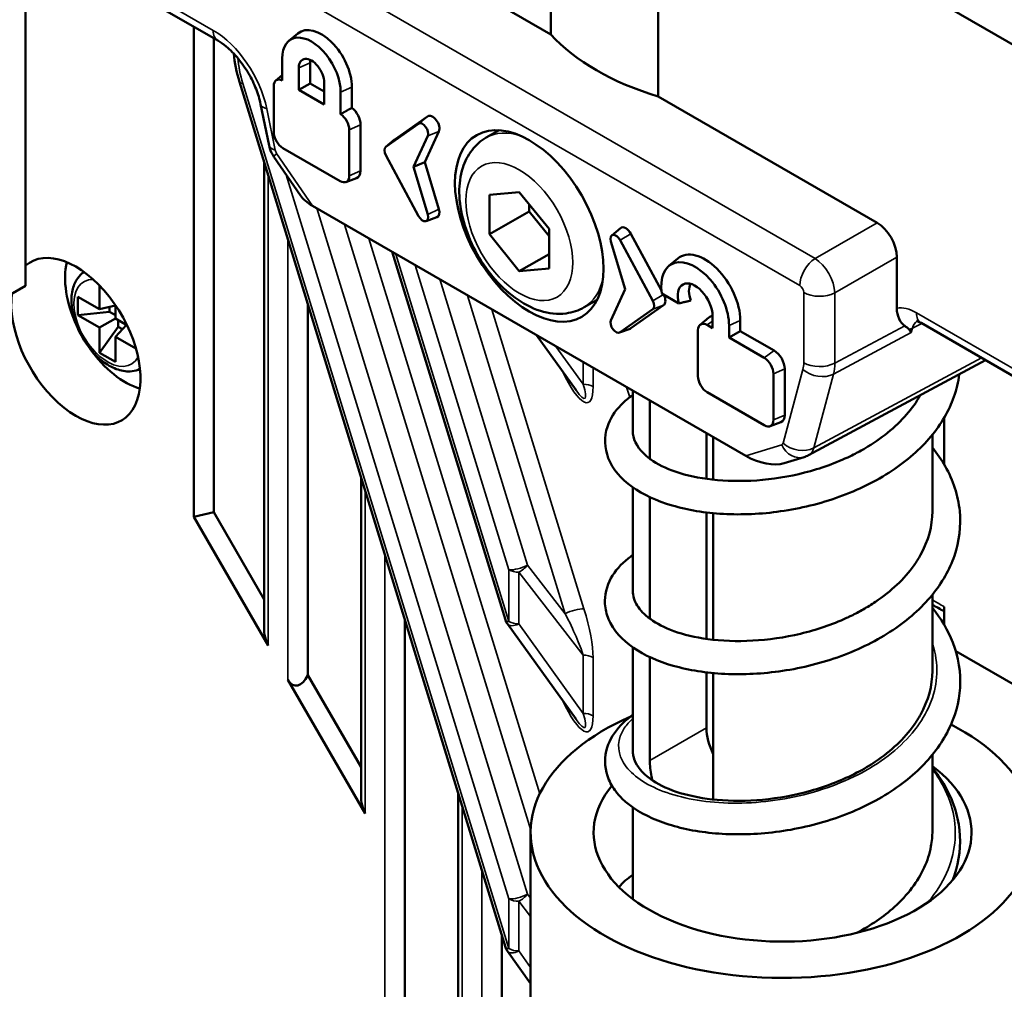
# Model space of a CAD drawing. Header units: millimetres. Extents: x 0 to 4638, y -120 to 1188.
# Tile 205 of 256: x 1368 to 1392, y 590 to 613. Entities that reach past the tile are written whole.
import ezdxf

# ---------------------------------------------------------------- set-up
doc = ezdxf.new("R2010")
doc.units = ezdxf.units.MM
doc.header["$LTSCALE"] = 2
doc.layers.add('Sichtbar (ISO)', color=7, linetype='Continuous', lineweight=50)
doc.layers.add('Sichtbar schmal (ISO)', color=7, linetype='Continuous', lineweight=35)

msp = doc.modelspace()

# ---------------------------------------------------------------- linework, layer by layer
at = {"layer": 'Sichtbar (ISO)'}
for p, q in [((1360.272, 624.3525), (1380.9669, 612.4043)), ((1380.9669, 618.5154), (1380.9669, 612.4043)), ((1398.4818, 608.4032), (1383.5247, 617.0387)), ((1383.5247, 610.9276), (1383.5247, 617.0387)), ((1368.4572, 616.8015), (1368.4572, 606.4141)), ((1368.4572, 614.9014), (1373.0404, 612.2553)), ((1372.4688, 600.912), (1372.4688, 612.5853)), ((1372.9403, 601.0247), (1372.9403, 612.3131)), ((1374.732, 612.2506), (1374.942, 612.4257)), ((1374.575, 611.3067), (1374.575, 611.8337)), ((1374.9673, 611.6072), (1374.9673, 611.0807)), ((1375.2361, 611.2359), (1375.2361, 611.7242)), ((1374.4193, 611.3042), (1374.575, 611.434)), ((1379.8873, 590.6643), (1373.5539, 611.273)), ((1374.3697, 610.0764), (1374.3697, 611.1724)), ((1374.9673, 611.0807), (1375.2361, 611.2359)), ((1374.9673, 611.0807), (1375.5708, 610.7323)), ((1375.5708, 611.0427), (1375.2361, 611.2359)), ((1375.5708, 610.7323), (1375.5708, 611.2588)), ((1376.2318, 610.6559), (1376.2318, 611.1493)), ((1375.963, 611.0323), (1375.963, 610.5053)), ((1388.7386, 607.9173), (1383.5247, 610.9276)), ((1374.2607, 609.7589), (1374.0588, 610.7456)), ((1378.0313, 610.4518), (1377.253, 609.903)), ((1376.1683, 610.134), (1376.1683, 609.0379)), ((1376.4371, 609.1549), (1376.4371, 610.251)), ((1377.0419, 609.7271), (1377.8202, 610.2759)), ((1379.4292, 609.9454), (1379.7366, 610.1228)), ((1377.0379, 609.724), (1377.248, 609.8991)), ((1378.0384, 609.9905), (1377.6987, 609.2467)), ((1377.9703, 609.3621), (1378.3047, 610.0942)), ((1375.949, 608.9113), (1374.5891, 609.6964)), ((1374.3766, 609.4872), (1375.0068, 608.5652)), ((1377.8202, 608.0772), (1377.0419, 609.5247)), ((1374.1402, 609.3653), (1374.1402, 598.2893)), ((1377.6987, 609.2467), (1377.9703, 609.3621)), ((1377.6987, 609.2467), (1378.0384, 608.1107)), ((1378.3047, 608.2438), (1377.9703, 609.3621)), ((1376.0879, 608.8884), (1376.3446, 608.9827)), ((1380.2188, 608.6497), (1379.5116, 608.5866)), ((1379.5116, 608.5866), (1379.5116, 607.6438)), ((1380.9259, 607.7701), (1380.2188, 608.6497)), ((1375.2966, 608.317), (1385.6101, 602.3624)), ((1380.4545, 608.1881), (1380.4545, 608.3565)), ((1378.0005, 607.9573), (1378.2572, 608.0517)), ((1379.5116, 607.6438), (1380.4545, 608.1881)), ((1380.9259, 607.6017), (1380.4545, 608.1881)), ((1380.9259, 606.8273), (1380.9259, 607.7701)), ((1382.4186, 607.6156), (1382.6286, 607.7907)), ((1379.5116, 607.6438), (1380.2188, 606.7641)), ((1382.8776, 607.6538), (1383.6023, 606.3059)), ((1382.3991, 607.4729), (1382.7388, 606.3369)), ((1383.3956, 606.0588), (1382.6173, 607.5063)), ((1379.8873, 598.4563), (1377.1936, 607.2218)), ((1380.2188, 606.7641), (1380.9259, 607.1724)), ((1383.7806, 606.8884), (1383.9907, 607.0635)), ((1389.2097, 607.1013), (1389.2097, 605.8808)), ((1380.2188, 606.7641), (1380.9259, 606.8273)), ((1366.2887, 605.1622), (1368.4572, 606.4141)), ((1370.225, 605.8562), (1370.225, 606.4197)), ((1369.7064, 606.1556), (1370.225, 605.8562)), ((1369.7064, 605.7201), (1369.7064, 606.1556)), ((1382.7388, 606.3369), (1382.3991, 605.5931)), ((1383.6111, 606.2297), (1384.0161, 605.9959)), ((1370.6021, 605.9434), (1370.225, 605.8562)), ((1370.4607, 605.9107), (1370.4607, 605.7969)), ((1370.6021, 605.9538), (1370.6021, 605.6385)), ((1375.1806, 605.9798), (1375.1806, 597.1443)), ((1381.7625, 605.9039), (1382.0699, 606.0814)), ((1383.6559, 605.9527), (1382.8776, 605.4039)), ((1369.7064, 605.7201), (1370.4607, 605.7969)), ((1370.225, 605.4207), (1369.7064, 605.7201)), ((1370.4607, 605.7969), (1370.6021, 605.7152)), ((1382.6173, 605.3077), (1383.3956, 605.8564)), ((1384.523, 605.4873), (1384.733, 605.6624)), ((1384.8201, 605.698), (1384.8201, 605.4086)), ((1370.225, 605.4207), (1370.6021, 605.6385)), ((1370.225, 604.822), (1370.6686, 605.4368)), ((1370.225, 604.822), (1370.225, 605.4207)), ((1370.6021, 605.6385), (1370.8752, 605.4808)), ((1370.8662, 605.486), (1370.6021, 605.203)), ((1370.6686, 605.4368), (1370.6686, 605.6001)), ((1370.7671, 605.3799), (1370.6686, 605.4368)), ((1384.8201, 605.4086), (1384.6927, 605.4822)), ((1385.2123, 605.1822), (1385.2123, 605.4716)), ((1385.4812, 605.5885), (1385.4812, 605.3374)), ((1408.2796, 594.8519), (1389.7849, 605.5298)), ((1370.6021, 605.203), (1370.6021, 604.6042)), ((1371.0901, 604.9212), (1370.6021, 605.203)), ((1380.626, 605.24), (1381.5688, 603.9304)), ((1382.6029, 605.3001), (1382.8596, 605.3945)), ((1384.4734, 605.3555), (1384.4734, 604.2595)), ((1385.2123, 605.1822), (1385.4812, 605.3374)), ((1386.0526, 604.6971), (1385.2123, 605.1822)), ((1385.4812, 605.3374), (1386.2883, 604.8714)), ((1370.6021, 604.6042), (1370.225, 604.822)), ((1387.1046, 602.3777), (1391.3217, 604.6426)), ((1386.272, 603.221), (1386.272, 604.3171)), ((1386.5408, 603.338), (1386.5408, 604.4341)), ((1382.9218, 603.9146), (1382.9218, 602.9559)), ((1384.6927, 603.8795), (1386.0526, 603.0944)), ((1383.3276, 602.2941), (1383.3276, 603.6803)), ((1386.1915, 603.0715), (1386.4482, 603.1658)), ((1390.3375, 603.2751), (1390.3375, 602.159)), ((1384.6773, 601.8167), (1384.6773, 602.901)), ((1390.0551, 602.8679), (1390.0551, 601.0492)), ((1384.8361, 602.8093), (1384.8361, 601.797)), ((1386.5281, 602.1887), (1387.0012, 602.3345)), ((1376.4501, 601.8491), (1376.4501, 594.2885)), ((1382.9218, 601.6145), (1382.9218, 599.1471)), ((1383.3276, 598.4852), (1383.3276, 601.3815)), ((1372.4688, 600.912), (1372.9403, 601.0247)), ((1372.9403, 601.0247), (1374.1402, 598.9464)), ((1384.6773, 598.005), (1384.6773, 601.0166)), ((1384.8361, 600.9993), (1384.8361, 597.9851)), ((1372.4688, 600.912), (1374.2378, 597.848)), ((1390.0551, 599.0569), (1390.0551, 597.245)), ((1390.3375, 598.7679), (1390.3375, 598.3394)), ((1377.4905, 598.4635), (1377.4905, 544.5972)), ((1381.5688, 596.0905), (1379.9354, 598.3594)), ((1382.9218, 597.8025), (1382.9218, 595.3389)), ((1390.6133, 597.7097), (1399.0241, 592.8537)), ((1383.3276, 595.1043), (1383.3276, 597.5699)), ((1384.6773, 595.8835), (1384.6773, 597.2078)), ((1374.7092, 597.0315), (1376.5477, 593.8472)), ((1375.1806, 597.1443), (1376.4501, 594.9455)), ((1384.8361, 597.1908), (1384.8361, 594.2333)), ((1390.0551, 595.2427), (1390.0551, 593.4301)), ((1378.76, 594.3328), (1378.76, 544.6767)), ((1382.9218, 593.9901), (1382.9218, 591.8068)), ((1380.4884, 593.391), (1380.4884, 581.7423)), ((1379.8004, 590.9473), (1379.8004, 544.4762)), ((1380.4884, 589.7993), (1379.9354, 590.5675))]:
    msp.add_line(p, q, dxfattribs=at)
for centre in [(1380.206, 598.5542), (1380.206, 590.7623)]:
    msp.add_arc(centre, 0.3333, 197.08315, 215.74779, dxfattribs=at)
for centre, major_axis, ratio, start_param, end_param in [((1375.269, 611.433), (-0.4907, 0.8499), 0.5773503, 3.9269908, 7.0685835), ((1375.5047, 611.5691), (-0.5141, 0.8905), 0.5773503, 3.9269908, 6.382727), ((1386.4884, 614.2865), (-6.2656, -0.1964), 0.5971344, 0.4739084, 1.0594575), ((1375.269, 611.433), (-0.2134, 0.3696), 0.5773503, 3.9269908, 7.0685835), ((1375.5047, 611.5691), (-0.1899, 0.329), 0.5773503, 0.5409374, 0.7853982), ((1374.5891, 611.0458), (-0.1551, 0.2687), 0.5773503, 5.5617224, 7.0685835), ((1376.1847, 610.3967), (-0.1785, 0.3092), 0.5773503, 3.9269908, 5.3099767), ((1375.949, 610.2606), (0.1551, -0.2687), 0.5773503, 0.7853982, 2.2922593), ((1378.1533, 610.2546), (0.116, -0.201), 0.5773503, 0.3900388, 3.1939525), ((1377.9176, 610.1185), (-0.0926, 0.1604), 0.5773503, 3.5316314, 6.3355452), ((1374.5891, 609.9497), (-0.1551, 0.2687), 0.5773503, 0.7853982, 2.3561945), ((1377.375, 609.7058), (-0.116, 0.201), 0.5773503, 0.0523599, 0.0995417), ((1377.1393, 609.5697), (-0.0926, 0.1604), 0.5773503, 0.0523599, 1.5184364), ((1375.949, 609.1646), (0.1551, -0.2687), 0.5773503, 5.4977871, 7.0685835), ((1376.1847, 609.3007), (0.1785, -0.3092), 0.5773503, 6.1836436, 7.0685835), ((1375.6737, 608.5347), (0.7159, -0.2501), 0.4693058, 3.7086462, 4.3281969), ((1378.1533, 608.2583), (0.116, -0.201), 0.5773503, 6.1836436, 7.4639429), ((1377.9176, 608.1222), (0.0926, -0.1604), 0.5773503, 4.6600291, 7.4639429), ((1382.7556, 607.5974), (-0.116, 0.201), 0.5773503, 4.6600291, 6.382727), ((1388.738, 607.373), (-0.3333, 0.5774), 0.5780539, 3.9275998, 5.4971782), ((1382.5199, 607.4613), (-0.0926, 0.1604), 0.5773503, 4.6600291, 7.4639429), ((1369.6593, 605.0941), (-1.0879, 1.8844), 0.5773503, 0.6408182, 6.3945246), ((1384.6409, 606.0736), (-0.5941, 1.0291), 0.5773503, 3.9269908, 6.382727), ((1370.8378, 605.7745), (-1.015, 1.7581), 0.5773503, 0.5426935, 1.4168641), ((1384.4052, 605.9376), (-0.5707, 0.9885), 0.5773503, 3.9269908, 7.2480033), ((1386.4884, 608.8228), (3.5667, 0), 0.5773503, 4.998447, 4.9988084), ((1384.4052, 605.9376), (-0.2934, 0.5081), 0.5773503, 3.9269908, 7.4231317), ((1384.6409, 606.0736), (-0.2699, 0.4676), 0.5773503, 0.33936, 1.267973), ((1383.534, 606.1499), (0.116, -0.201), 0.5773503, 0.0523599, 1.5013275), ((1383.2982, 606.0138), (0.0926, -0.1604), 0.5773503, 0.0523599, 1.5184364), ((1384.9284, 605.365), (-0.1785, 0.3092), 0.5773503, 5.9410855, 6.382727), ((1382.5199, 605.4651), (-0.0926, 0.1604), 0.5773503, 0.3900388, 3.1939525), ((1384.6927, 605.2289), (-0.1551, 0.2687), 0.5773503, 5.4977871, 7.0685835), ((1382.7556, 605.6011), (0.116, -0.201), 0.5773503, 6.1836436, 6.3355452), ((1370.8378, 605.7745), (-1.015, 1.7581), 0.5773503, 1.7247286, 2.5988991), ((1386.2883, 604.5798), (0.1785, -0.3092), 0.5773503, 0.7853982, 2.3561945), ((1386.0526, 604.4438), (-0.1551, 0.2687), 0.5773503, 3.9269908, 5.4977871), ((1384.6927, 604.1328), (0.1551, -0.2687), 0.5773503, 3.9269908, 5.4977871), ((1381.0734, 605.1891), (0.7062, -1.4565), 0.1155643, 5.6973968, 5.702197), ((1386.2883, 603.4838), (0.1785, -0.3092), 0.5773503, 6.1836436, 7.0685835), ((1386.0526, 603.3477), (0.1551, -0.2687), 0.5773503, 5.4977871, 7.0685835), ((1386.7868, 602.9637), (0.319, -0.5854), 0.5604219, 6.2784595, 6.2797744), ((1385.9873, 602.5802), (0.7159, -0.2501), 0.4692742, 4.3282478, 5.7160853), ((1374.4735, 598.369), (-0.0534, -0.6614), 0.4975111, 4.8732643, 5.6586624), ((1374.9449, 597.5525), (0.0534, 0.6614), 0.4975111, 2.5170698, 4.0878661), ((1386.4884, 593.391), (6, 0), 0.5773503, 2.2174082, 7.1216923), ((1381.0734, 597.3492), (-0.7062, 1.4565), 0.1155643, 2.5558042, 2.5606043), ((1385.4315, 595.448), (-0.5333, 0.9238), 0.5773503, 0.7853982, 1.4462571), ((1386.4884, 593.391), (-4.5, 0), 0.5773503, 5.839153, 10.0805251), ((1376.7834, 594.3682), (-0.0534, -0.6614), 0.4975111, 4.8732643, 5.6586624), ((1383.934, 594.5061), (-0.7542, 0.6842), 0.7232992, 3.6561335, 3.7222915)]:
    msp.add_ellipse(centre, major_axis=major_axis, ratio=ratio, start_param=start_param, end_param=end_param, dxfattribs=at)
msp.add_ellipse((1380.4545, 607.843), major_axis=(-1.25, 2.1651), ratio=0.5773503, dxfattribs=at)
for points, knots in [([(1374.0588, 610.7456), (1374.0353, 610.8603), (1373.9984, 610.9835), (1373.902, 611.2284), (1373.8412, 611.3531), (1373.6986, 611.5975), (1373.6137, 611.7193), (1373.4327, 611.9381), (1373.3339, 612.0376), (1373.1702, 612.1724), (1373.103, 612.2192), (1373.0404, 612.2553)], [0, 0, 0, 0, 0.0607845, 0.0607845, 0.12226816, 0.12226816, 0.18811237, 0.18811237, 0.25517336, 0.25517336, 0.30178399, 0.30178399, 0.30178399, 0.30178399]), ([(1379.4292, 609.9454), (1379.2984, 609.8699), (1379.1838, 609.7677), (1378.9926, 609.5217), (1378.9203, 609.3757), (1378.8123, 609.0358), (1378.7878, 608.8379), (1378.7923, 608.4063), (1378.8294, 608.1707), (1378.9608, 607.702), (1379.0555, 607.469), (1379.2903, 607.0282), (1379.4299, 606.8202), (1379.7448, 606.4439), (1379.9202, 606.2759), (1380.2993, 605.9975), (1380.5035, 605.8871), (1380.9175, 605.7573), (1381.1274, 605.7311), (1381.4845, 605.7797), (1381.6311, 605.828), (1381.7625, 605.9039)], [2.3561945, 2.3561945, 2.3561945, 2.3561945, 2.5869907, 2.5869907, 2.8408729, 2.8408729, 3.1536177, 3.1536177, 3.5101486, 3.5101486, 3.8678587, 3.8678587, 4.221455, 4.221455, 4.5772438, 4.5772438, 4.9369814, 4.9369814, 5.265838, 5.265838, 5.4977871, 5.4977871, 5.4977871, 5.4977871]), ([(1374.3766, 609.4872), (1374.3342, 609.5492), (1374.3007, 609.6185), (1374.2714, 609.7127), (1374.2655, 609.7357), (1374.2607, 609.7589)], [0, 0, 0, 0, 0.033822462, 0.033822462, 0.044532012, 0.044532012, 0.044532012, 0.044532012]), ([(1369.8537, 606.7443), (1369.7954, 606.7049), (1369.7446, 606.6549), (1369.649, 606.5232), (1369.6107, 606.437), (1369.5581, 606.2365), (1369.5488, 606.1195), (1369.5631, 605.8697), (1369.5888, 605.7362), (1369.6715, 605.4712), (1369.7282, 605.3398), (1369.8664, 605.0911), (1369.9477, 604.9737), (1370.1283, 604.7626), (1370.2278, 604.669), (1370.4385, 604.5153), (1370.5499, 604.4554), (1370.7734, 604.3827), (1370.886, 604.3681), (1371.0614, 604.3898), (1371.1259, 604.4084), (1371.1855, 604.4374)], [2.3970325, 2.3970325, 2.3970325, 2.3970325, 2.6078259, 2.6078259, 2.8842713, 2.8842713, 3.2097835, 3.2097835, 3.5554503, 3.5554503, 3.8985095, 3.8985095, 4.239179, 4.239179, 4.5815758, 4.5815758, 4.9274144, 4.9274144, 5.2582238, 5.2582238, 5.4569492, 5.4569492, 5.4569492, 5.4569492]), ([(1389.3958, 605.4613), (1389.3512, 605.4957), (1389.2993, 605.5509), (1389.2266, 605.7065), (1389.2097, 605.7907), (1389.2097, 605.882)], [0.000243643, 0.000243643, 0.000243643, 0.000243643, 0.042451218, 0.042451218, 0.081791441, 0.081791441, 0.081791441, 0.081791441]), ([(1389.5034, 605.3755), (1389.4933, 605.3901), (1389.4739, 605.4042), (1389.4359, 605.4316), (1389.4158, 605.4458), (1389.3958, 605.4613)], [0, 0, 0, 0, 0.015153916, 0.015153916, 0.028501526, 0.028501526, 0.028501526, 0.028501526]), ([(1389.7849, 605.5298), (1389.7531, 605.5482), (1389.7259, 605.5596), (1389.6887, 605.5714), (1389.678, 605.5724), (1389.6748, 605.5725), (1389.6745, 605.5725), (1389.6745, 605.5725)], [0, 0, 0, 0, 0.02800709, 0.02800709, 0.055416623, 0.055416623, 0.060500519, 0.060500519, 0.060500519, 0.060500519]), ([(1389.5542, 605.2997), (1389.5537, 605.3004), (1389.5533, 605.3011), (1389.5528, 605.3019), (1389.5382, 605.3245), (1389.5217, 605.3491), (1389.5034, 605.3755)], [0, 0, 0, 0, 0.031923, 0.031923, 0.031923, 1, 1, 1, 1]), ([(1390.6963, 604.3067), (1390.6732, 604.1253), (1390.6303, 603.9454), (1390.4513, 603.4391), (1390.2642, 603.1179), (1389.769, 602.5244), (1389.451, 602.247), (1388.7158, 601.7595), (1388.2833, 601.548), (1387.3862, 601.2261), (1386.9103, 601.1099), (1385.98, 600.9776), (1385.5136, 600.9573), (1384.6403, 601.0052), (1384.2236, 601.075), (1383.4886, 601.2911), (1383.1615, 601.4421), (1382.6421, 601.8154), (1382.4422, 602.0416), (1382.2457, 602.5514), (1382.2374, 602.8181), (1382.3767, 603.2442), (1382.4935, 603.4257), (1382.7246, 603.6638), (1382.8184, 603.7427), (1382.9218, 603.8155)], [3.0558459, 3.0558459, 3.0558459, 3.0558459, 3.1606162, 3.1606162, 3.359128, 3.359128, 3.5669878, 3.5669878, 3.7852186, 3.7852186, 3.9998258, 3.9998258, 4.211449, 4.211449, 4.4250831, 4.4250831, 4.6415475, 4.6415475, 4.8611772, 4.8611772, 5.054143, 5.054143, 5.2080468, 5.2080468, 5.294345, 5.294345, 5.294345, 5.294345]), ([(1389.7666, 603.8074), (1389.6774, 603.6485), (1389.5686, 603.4948), (1389.3095, 603.1954), (1389.1584, 603.0508), (1388.8244, 602.781), (1388.6426, 602.6562), (1388.4303, 602.5322), (1388.4128, 602.5221), (1388.3951, 602.5121)], [-0.902436, -0.902436, -0.902436, -0.902436, -0.7983219, -0.7983219, -0.69005071, -0.69005071, -0.58287309, -0.58287309, -0.57324894, -0.57324894, -0.57324894, -0.57324894]), ([(1383.3276, 602.2941), (1383.1115, 602.4536), (1382.9785, 602.6352), (1382.9266, 602.8682), (1382.9218, 602.912), (1382.9218, 602.9558)], [-3.10857982, -3.10857982, -3.10857982, -3.10857982, -2.89417198, -2.89417198, -2.84464721, -2.84464721, -2.84464721, -2.84464721]), ([(1390.0551, 602.5628), (1390.1713, 602.4202), (1390.2739, 602.2717), (1390.5508, 601.7841), (1390.6707, 601.4195), (1390.7417, 600.6962), (1390.6964, 600.329), (1390.4653, 599.6543), (1390.2839, 599.3362), (1389.796, 598.7404), (1389.4764, 598.4579), (1388.7452, 597.9685), (1388.321, 597.758), (1387.4332, 597.4322), (1386.9576, 597.3126), (1386.0236, 597.1733), (1385.5531, 597.1498), (1384.6725, 597.1924), (1384.2522, 597.2599), (1383.5189, 597.4688), (1383.198, 597.6119), (1382.6695, 597.9764), (1382.4534, 598.2125), (1382.2943, 598.5926), (1382.2659, 598.7125), (1382.2468, 599.0447), (1382.3006, 599.265), (1382.4989, 599.627), (1382.6387, 599.7821), (1382.8479, 599.9483), (1382.8842, 599.9753), (1382.9218, 600.0015)], [6.5825696, 6.5825696, 6.5825696, 6.5825696, 6.6794644, 6.6794644, 6.8920755, 6.8920755, 7.0974319, 7.0974319, 7.2952944, 7.2952944, 7.5057573, 7.5057573, 7.7208121, 7.7208121, 7.9357196, 7.9357196, 8.1486675, 8.1486675, 8.3628348, 8.3628348, 8.5762465, 8.5762465, 8.7977021, 8.7977021, 8.8947297, 8.8947297, 9.0568114, 9.0568114, 9.2112644, 9.2112644, 9.2421671, 9.2421671, 9.2421671, 9.2421671]), ([(1383.3475, 602.2816), (1383.4942, 602.173), (1383.7017, 602.0665), (1384.2008, 601.8996), (1384.4938, 601.8356), (1385.1394, 601.7627), (1385.5029, 601.7555), (1386.2467, 601.808), (1386.6372, 601.8696), (1387.3911, 602.0625), (1387.7641, 602.1961), (1388.2025, 602.4072), (1388.3005, 602.4584), (1388.3951, 602.5121)], [0, 0, 0, 0, 0.17062888, 0.17062888, 0.33609929, 0.33609929, 0.50784298, 0.50784298, 0.68229987, 0.68229987, 0.85808243, 0.85808243, 0.91042888, 0.91042888, 0.91042888, 0.91042888]), ([(1390.0551, 601.0492), (1390.0551, 600.6917), (1389.959, 600.3388), (1389.7263, 599.92), (1389.6747, 599.8382), (1389.3876, 599.4332), (1389.0745, 599.1392), (1388.6042, 598.823), (1388.5073, 598.7629), (1388.3147, 598.6532), (1388.2197, 598.6032), (1388.1225, 598.5557)], [-1.12421549, -1.12421549, -1.12421549, -1.12421549, -0.90439716, -0.90439716, -0.84998531, -0.84998531, -0.62923559, -0.62923559, -0.57460159, -0.57460159, -0.52424319, -0.52424319, -0.52424319, -0.52424319]), ([(1383.3276, 598.4852), (1383.1958, 598.5825), (1383.0947, 598.6882), (1382.9569, 598.9117), (1382.9218, 599.0293), (1382.9218, 599.1471)], [-3.10886622, -3.10886622, -3.10886622, -3.10886622, -2.97813007, -2.97813007, -2.84532076, -2.84532076, -2.84532076, -2.84532076]), ([(1390.0551, 598.7457), (1390.2638, 598.4878), (1390.4303, 598.2076), (1390.6773, 597.5692), (1390.7375, 597.198), (1390.6928, 596.4963), (1390.5959, 596.1503), (1390.2723, 595.5021), (1390.0395, 595.1925), (1389.4601, 594.6288), (1389.1015, 594.3693), (1388.3022, 593.9328), (1387.85, 593.7521), (1386.9274, 593.4902), (1386.4447, 593.406), (1385.521, 593.3345), (1385.0672, 593.3443), (1384.2362, 593.4491), (1383.8486, 593.5444), (1383.1723, 593.8119), (1382.8783, 593.9918), (1382.6009, 594.2656), (1382.5451, 594.33), (1382.4204, 594.5026), (1382.359, 594.6184), (1382.2453, 594.9613), (1382.2431, 595.1978), (1382.37, 595.606), (1382.4859, 595.7902), (1382.7198, 596.0347), (1382.816, 596.1161), (1382.9218, 596.1909)], [10.5283621, 10.5283621, 10.5283621, 10.5283621, 10.7027191, 10.7027191, 10.9126163, 10.9126163, 11.1121121, 11.1121121, 11.3138994, 11.3138994, 11.5256924, 11.5256924, 11.7426451, 11.7426451, 11.9578947, 11.9578947, 12.1692349, 12.1692349, 12.3819597, 12.3819597, 12.6023704, 12.6023704, 12.6670087, 12.6670087, 12.7641913, 12.7641913, 12.9391334, 12.9391334, 13.0943724, 13.0943724, 13.1827985, 13.1827985, 13.1827985, 13.1827985]), ([(1383.3487, 598.4721), (1383.4829, 598.3727), (1383.6725, 598.2723), (1384.1317, 598.1079), (1384.4061, 598.0419), (1385.0337, 597.9564), (1385.401, 597.942), (1386.1484, 597.9831), (1386.5381, 598.0382), (1387.2932, 598.2185), (1387.6682, 598.3458), (1388.0477, 598.5199), (1388.0853, 598.5376), (1388.1225, 598.5557)], [0, 0, 0, 0, 0.1562819, 0.1562819, 0.31549851, 0.31549851, 0.49114497, 0.49114497, 0.66534941, 0.66534941, 0.84049273, 0.84049273, 0.85993143, 0.85993143, 0.85993143, 0.85993143]), ([(1390.0551, 597.245), (1390.0551, 596.8876), (1389.959, 596.5347), (1389.7263, 596.1157), (1389.6747, 596.0339), (1389.3882, 595.6296), (1389.0763, 595.3362), (1388.5602, 594.9881), (1388.4118, 594.8999), (1388.2569, 594.8186)], [-1.12524992, -1.12524992, -1.12524992, -1.12524992, -0.90544282, -0.90544282, -0.8509834, -0.8509834, -0.63084707, -0.63084707, -0.54844785, -0.54844785, -0.54844785, -0.54844785]), ([(1383.3889, 594.6339), (1383.1965, 594.7631), (1383.0607, 594.9088), (1382.9616, 595.1158), (1382.9436, 595.1694), (1382.9255, 595.2619), (1382.9218, 595.3004), (1382.9218, 595.3389)], [-5.85737156, -5.85737156, -5.85737156, -5.85737156, -5.67927815, -5.67927815, -5.61839627, -5.61839627, -5.57500655, -5.57500655, -5.57500655, -5.57500655]), ([(1383.3276, 595.1043), (1383.3276, 594.9941), (1383.3405, 594.8625), (1383.3742, 594.6959), (1383.3812, 594.6649), (1383.3889, 594.6339)], [-0.970762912, -0.970762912, -0.970762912, -0.970762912, -0.910081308, -0.910081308, -0.896329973, -0.896329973, -0.896329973, -0.896329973]), ([(1390.0551, 594.9373), (1390.1669, 594.7996), (1390.266, 594.6567), (1390.541, 594.1779), (1390.6627, 593.8161), (1390.7396, 593.0925), (1390.6968, 592.724), (1390.5674, 592.3381), (1390.5526, 592.2973), (1390.5369, 592.2566)], [14.47090394, 14.47090394, 14.47090394, 14.47090394, 14.56418284, 14.56418284, 14.77557429, 14.77557429, 14.98138175, 14.98138175, 15.00584058, 15.00584058, 15.00584058, 15.00584058]), ([(1383.4097, 594.6213), (1383.5699, 594.5144), (1383.7901, 594.4122), (1384.3084, 594.256), (1384.6087, 594.1983), (1385.268, 594.139), (1385.638, 594.1398), (1386.3895, 594.2092), (1386.7811, 594.2801), (1387.5414, 594.4938), (1387.9196, 594.6413), (1388.2569, 594.8185)], [0, 0, 0, 0, 0.16925713, 0.16925713, 0.33395468, 0.33395468, 0.50656783, 0.50656783, 0.6815786, 0.6815786, 0.86249827, 0.86249827, 0.86249827, 0.86249827]), ([(1390.0551, 593.4301), (1390.0551, 593.3079), (1390.0439, 593.1856), (1389.9575, 592.7189), (1389.804, 592.3836), (1389.4496, 591.9132), (1389.3093, 591.7615), (1388.8929, 591.3855), (1388.5898, 591.1782), (1388.2539, 591.002)], [-3.85965329, -3.85965329, -3.85965329, -3.85965329, -3.78446681, -3.78446681, -3.5712572, -3.5712572, -3.46209972, -3.46209972, -3.28450134, -3.28450134, -3.28450134, -3.28450134])]:
    msp.add_open_spline(points, degree=3, knots=knots, dxfattribs=at)
for points, degree in [([(1373.5539, 611.273), (1373.4841, 611.5004), (1373.4375, 611.7295), (1373.417, 611.9485)], 3), ([(1375.963, 610.5053), (1376.089, 610.577), (1376.2318, 610.6559)], 2), ([(1384.0161, 605.9959), (1384.1677, 606.0335), (1384.3028, 606.0643)], 2), ([(1387.1042, 602.3775), (1387.0714, 602.36), (1387.0368, 602.3455), (1387.0012, 602.3345)], 3), ([(1383.3475, 602.2816), (1383.3413, 602.2862), (1383.3347, 602.2904), (1383.3276, 602.2941)], 3), ([(1390.3375, 598.6577), (1390.243, 598.7151), (1390.1488, 598.7684), (1390.0551, 598.8175)], 3), ([(1383.3487, 598.4721), (1383.342, 598.4771), (1383.335, 598.4814), (1383.3276, 598.4852)], 3), ([(1383.3889, 594.6339), (1383.3959, 594.6301), (1383.4028, 594.6258), (1383.4097, 594.6213)], 3), ([(1382.5895, 592.0938), (1382.6835, 592.1987), (1382.7954, 592.2958), (1382.9218, 592.3842)], 3), ([(1388.2512, 591.0006), (1388.2521, 591.001), (1388.253, 591.0015), (1388.2539, 591.002)], 3)]:
    msp.add_open_spline(points, degree=degree, dxfattribs=at)
at = {"layer": 'Sichtbar schmal (ISO)'}
for p, q in [((1367.821, 618.2884), (1387.2613, 607.0645)), ((1386.8974, 606.4191), (1368.4572, 617.0656)), ((1368.4572, 615.0818), (1372.93, 612.4994)), ((1374.9673, 611.6072), (1375.2361, 611.7242)), ((1373.6368, 611.2349), (1379.9703, 590.6262)), ((1375.963, 611.0323), (1376.2318, 611.1493)), ((1374.2042, 610.6348), (1374.4061, 609.6481)), ((1377.8202, 610.2759), (1378.0313, 610.4518)), ((1376.1683, 610.134), (1376.4371, 610.251)), ((1377.0419, 609.7271), (1377.253, 609.903)), ((1378.0384, 609.9905), (1378.3047, 610.0942)), ((1374.4398, 609.5704), (1375.2966, 608.317)), ((1374.2378, 597.848), (1374.2378, 609.0476)), ((1379.9703, 591.8096), (1374.6691, 609.0592)), ((1376.1683, 609.0379), (1376.4371, 609.1549)), ((1375.3933, 608.2612), (1380.414, 591.9238)), ((1378.0384, 608.1107), (1378.3047, 608.2438)), ((1380.4893, 593.4494), (1376.0547, 607.8793)), ((1387.2613, 607.0645), (1388.7386, 607.9173)), ((1376.6369, 607.5432), (1380.7036, 594.3103)), ((1382.6173, 607.5063), (1382.8776, 607.6538)), ((1374.7092, 607.5137), (1374.7092, 597.0315)), ((1377.2801, 607.1718), (1379.9703, 598.4181)), ((1389.2097, 607.1013), (1387.7325, 606.2485)), ((1379.9703, 599.6495), (1377.7402, 606.9062)), ((1378.3223, 606.5701), (1380.414, 599.7637)), ((1381.3143, 598.6047), (1378.9838, 606.1882)), ((1383.3956, 606.0588), (1383.6538, 606.2051)), ((1386.9916, 604.5817), (1386.9916, 606.2559)), ((1387.7325, 606.2485), (1387.7325, 604.5743)), ((1383.3956, 605.8564), (1383.6559, 605.9527)), ((1379.5659, 605.8521), (1381.7581, 598.7189)), ((1389.6745, 605.774), (1408.1692, 595.096)), ((1384.6927, 605.4822), (1384.8201, 605.5764)), ((1385.2123, 605.4716), (1385.4812, 605.5885)), ((1387.7325, 604.5743), (1389.3958, 605.4613)), ((1389.8024, 605.5197), (1389.5834, 605.4085)), ((1382.6173, 605.3077), (1382.8776, 605.4039)), ((1389.5542, 605.2997), (1387.7003, 604.3111)), ((1389.5834, 605.4085), (1389.5542, 605.2997)), ((1381.0917, 604.9711), (1381.74, 604.0705)), ((1386.0526, 604.6971), (1386.2883, 604.8714)), ((1381.74, 604.0705), (1381.74, 604.5969)), ((1387.2288, 602.5525), (1391.2248, 604.6985)), ((1381.9757, 604.4608), (1381.9757, 604.0142)), ((1386.272, 604.3171), (1386.5408, 604.4341)), ((1386.5008, 602.6652), (1386.9723, 604.4238)), ((1387.7003, 604.3111), (1387.2288, 602.5525)), ((1382.8474, 603.7608), (1382.7739, 603.9999)), ((1386.272, 603.221), (1386.5408, 603.338)), ((1385.6101, 602.3624), (1386.4671, 602.6265)), ((1376.5477, 593.8472), (1376.5477, 601.5314)), ((1377.0191, 599.9975), (1377.0191, 544.5168)), ((1379.9703, 598.4181), (1379.9703, 599.6495)), ((1381.74, 597.6182), (1380.206, 599.5931)), ((1380.206, 599.5931), (1380.206, 598.3617)), ((1380.414, 599.7637), (1381.3143, 598.6047)), ((1380.206, 598.3617), (1381.74, 596.2306)), ((1381.74, 596.2306), (1381.74, 597.6182)), ((1381.9757, 597.5618), (1381.9757, 596.1743)), ((1384.6773, 595.8835), (1383.3276, 595.1043)), ((1378.8576, 544.6716), (1378.8576, 594.0151)), ((1379.329, 592.4812), (1379.329, 544.6129)), ((1380.414, 591.9238), (1380.4884, 591.828)), ((1379.9703, 590.6262), (1379.9703, 591.8096)), ((1380.4884, 591.3896), (1380.206, 591.7532)), ((1380.206, 591.7532), (1380.206, 590.5698)), ((1380.206, 590.5698), (1380.4884, 590.1774))]:
    msp.add_line(p, q, dxfattribs=at)
for centre, major_axis, ratio, start_param, end_param in [((1372.9287, 610.9751), (-0.933, 1.6168), 0.5778902, 4.1895193, 5.4975707), ((1373.3071, 612.7172), (-0.2667, -0.4619), 0.5773503, 5.4977871, 6.2831873), ((1373.8725, 611.3709), (-0.3186, -0.0979), 0.3014255, 0, 0.6504101), ((1374.5813, 610.8526), (-0.5225, -0.1069), 0.4082406, 6.2831844, 6.9679014), ((1380.5959, 607.9246), (-1.1667, 2.0207), 0.5773503, 5.7011906, 6.2831853), ((1374.7832, 609.8658), (-0.5225, -0.1069), 0.4082406, 0, 0.6847161), ((1374.4972, 609.6236), (-0.0668, 0.1155), 0.57735, 1.0463921, 1.7009668), ((1374.8169, 609.7881), (-0.4403, -0.301), 0.1067678, 5.6636347, 6.2831853), ((1387.2745, 606.6369), (0.2667, 0.4619), 0.5773503, 0.8203047, 2.3561945), ((1387.2744, 606.528), (-0.3333, 0.5774), 0.5447096, 3.9275998, 5.4971782), ((1380.5959, 607.9246), (1.1667, -2.0207), 0.5773503, 0, 0.5819947), ((1370.4135, 605.5296), (-0.5667, 0.9815), 0.5773503, 5.932569, 9.7753943), ((1386.8973, 606.3103), (0.0667, -0.1155), 0.5780539, 0.7860072, 2.3555855), ((1387.3687, 606.4737), (-0.5333, 0), 0.5773503, 0.7853982, 2.3212879), ((1389.6753, 604.7931), (-0.6003, 1.0403), 0.5768109, 5.4985046, 6.0781466), ((1390.0516, 605.9917), (-0.2667, -0.4619), 0.5773503, 5.4977871, 6.2831853), ((1390.0524, 605.0109), (-0.3582, 0.5647), 0.5715502, 0.0187706, 0.4994981), ((1389.2325, 605.739), (0.5151, -0.1381), 0.7071699, 5.442751, 5.6329253), ((1386.4256, 604.9086), (0.4005, -0.6929), 0.5772574, 0.5229257, 0.7847193), ((1387.3687, 604.7995), (-0.5333, 0), 0.5773503, 0.7853982, 2.3212879), ((1386.8027, 605.1264), (-0.6512, 1.1637), 0.5702656, 3.6727069, 3.9345005), ((1381.3091, 605.3252), (0.5451, -1.6904), 0.2270171, 5.2332128, 6.8965605), ((1387.3494, 604.6415), (-0.5151, 0.1381), 0.7071699, 0.9554429, 2.4913327), ((1381.0734, 605.1891), (0.7062, -1.4565), 0.1155643, 5.702197, 6.9241572), ((1381.74, 603.8781), (-0.3333, 0), 0.5773503, 3.9269908, 4.712389), ((1386.4096, 602.746), (-0.0668, 0.1155), 0.57735, 3.0100442, 3.6645469), ((1386.8442, 602.8442), (0.157, -0.5097), 0.8094781, 4.8953479, 6.2831853), ((1386.8779, 602.8829), (-0.5151, 0.1381), 0.7071699, 0.9554429, 2.4913327), ((1386.7868, 602.9637), (0.319, -0.5854), 0.5604219, 6.2797744, 6.8208097), ((1380.206, 599.7856), (-0.3186, -0.0979), 0.3014255, 0.6504101, 2.1862998), ((1380.206, 599.7856), (-0.3333, 0), 0.5773503, 0.7853982, 1.5707963), ((1380.206, 599.7856), (-0.2632, -0.2045), 0.4875612, 1.2087714, 2.0405694), ((1390.1655, 594.0713), (-2.9393, 5.0911), 0.5773503, 5.4564073, 5.5243555), ((1381.5224, 598.5828), (0.3186, 0.0979), 0.3014255, 0.6504101, 2.1862998), ((1381.3091, 598.805), (0.5486, -1.6005), 0.2367027, 0.6043857, 1.4361837), ((1380.206, 598.5542), (-0.3186, -0.0979), 0.3014255, 0, 0.6504101), ((1380.206, 598.5542), (-0.3333, 0), 0.5773503, 0.7853982, 1.5707963), ((1381.0734, 598.6689), (0.7046, -1.3618), 0.1210499, 0.6293501, 1.4611481), ((1380.206, 598.5542), (-0.2705, -0.1947), 0.4977444, 0, 1.2267504), ((1381.74, 597.4257), (-0.3333, 0), 0.5773503, 3.9269908, 4.712389), ((1381.3091, 597.4853), (-0.5451, 1.6904), 0.2270171, 2.0916202, 3.7549679), ((1381.0734, 597.3492), (-0.7062, 1.4565), 0.1155643, 2.5606043, 3.7825646), ((1381.74, 596.0382), (-0.3333, 0), 0.5773503, 3.9269908, 4.712389), ((1380.206, 591.9457), (-0.3186, -0.0979), 0.3014255, 0.6504101, 2.1862998), ((1380.206, 591.9457), (-0.2632, -0.2045), 0.4875612, 1.2087714, 2.0405694), ((1380.206, 591.9457), (0.3333, 0), 0.5773503, 3.9269908, 4.712389), ((1380.206, 590.7623), (-0.3186, -0.0979), 0.3014255, 0, 0.6504101), ((1380.206, 590.7623), (-0.2705, -0.1947), 0.4977444, 0, 1.2267504), ((1380.206, 590.7623), (0.3333, 0), 0.5773503, 3.9269908, 4.712389)]:
    msp.add_ellipse(centre, major_axis=major_axis, ratio=ratio, start_param=start_param, end_param=end_param, dxfattribs=at)
msp.add_ellipse((1380.2188, 607.7069), major_axis=(0.9, -1.5588), ratio=0.5773503, dxfattribs=at)
msp.add_open_spline([(1373.5129, 611.841), (1373.5316, 611.6468), (1373.5737, 611.4404), (1373.6368, 611.2349)], degree=3, dxfattribs=at)
for points, knots in [([(1390.0551, 597.8976), (1390.1341, 597.6603), (1390.1704, 597.4163), (1390.1609, 597.1723), (1390.144, 596.7367), (1389.9815, 596.302), (1389.6892, 595.9065), (1389.3969, 595.511), (1388.9754, 595.1555), (1388.47, 594.8702), (1387.9646, 594.5849), (1387.3764, 594.3701), (1386.7706, 594.2407), (1386.1647, 594.1113), (1385.5424, 594.0674), (1384.9739, 594.1044), (1384.4054, 594.1415), (1383.8919, 594.2593), (1383.4926, 594.435), (1383.0933, 594.6106), (1382.8091, 594.8436), (1382.6742, 595.0972), (1382.5393, 595.3509), (1382.5541, 595.6246), (1382.7195, 595.8763), (1382.7721, 595.9563), (1382.8399, 596.0341), (1382.9218, 596.1083)], [-0.44625373, -0.44625373, -0.44625373, -0.44625373, -0.4375, -0.4375, -0.4375, -0.421875, -0.421875, -0.421875, -0.40625, -0.40625, -0.40625, -0.390625, -0.390625, -0.390625, -0.375, -0.375, -0.375, -0.359375, -0.359375, -0.359375, -0.34375, -0.34375, -0.34375, -0.328125, -0.328125, -0.328125, -0.32315787, -0.32315787, -0.32315787, -0.32315787]), ([(1390.0551, 594.8999), (1390.0956, 594.8465), (1390.1341, 594.7925), (1390.1704, 594.7377), (1390.4635, 594.2952), (1390.613, 593.8097), (1390.6003, 593.3242), (1390.5876, 592.8388), (1390.4124, 592.3539), (1390.093, 591.9128), (1390.0489, 591.8519), (1390.002, 591.7918), (1389.9525, 591.7327)], [-0.251932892, -0.251932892, -0.251932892, -0.251932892, -0.25, -0.25, -0.25, -0.234375, -0.234375, -0.234375, -0.21875, -0.21875, -0.21875, -0.216592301, -0.216592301, -0.216592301, -0.216592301])]:
    msp.add_open_spline(points, degree=3, knots=knots, dxfattribs=at)

doc.saveas('drawing.dxf')
